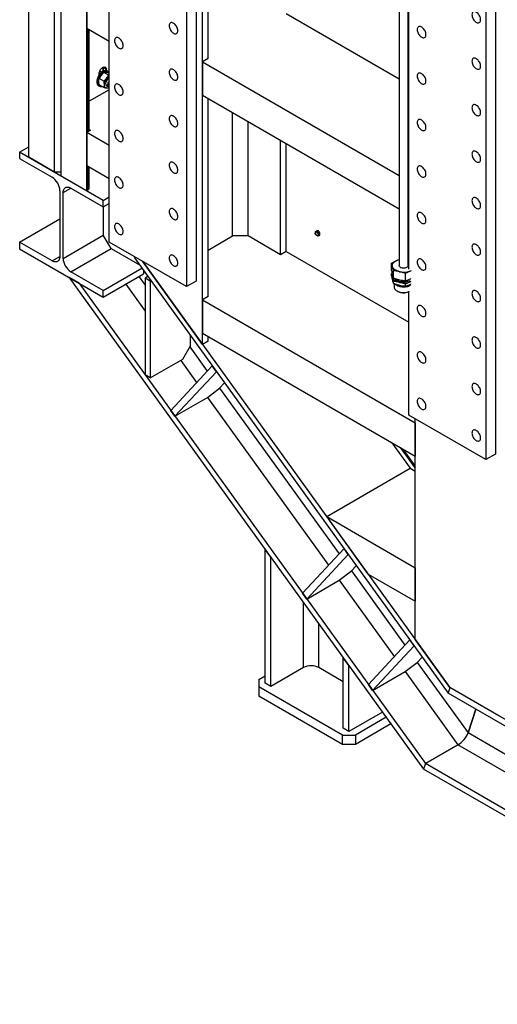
# Model space of a CAD drawing. Header units: millimetres. Extents: x 0 to 25230, y 0 to 17820.
# Tile 12 of 244: x 3523 to 4573, y 7586 to 9748. Entities that reach past the tile are written whole.
import ezdxf

# ---------------------------------------------------------------- set-up
doc = ezdxf.new("R2010")
doc.units = ezdxf.units.MM
doc.linetypes.add('SLD-Sólida', pattern=[0])
doc.layers.add('REFERÊNCIAS', color=9, linetype='SLD-Sólida')

msp = doc.modelspace()

# ---------------------------------------------------------------- linework, layer by layer
at = {"color": 7, "linetype": 'SLD-Sólida', "lineweight": 25, "ltscale": 30}
for p, q in [((4357.4, 9839.2), (4357.4, 9208.1)), ((4377.4, 9208.1), (4377.4, 9839.2)), ((4340.5, 9197.2), (4340.5, 9213.6)), ((4351.8, 9219.4), (4357.4, 9221.8)), ((4377.4, 9221.3), (4378.5, 9221)), ((4377.4, 9221.3), (4378.5, 9221)), ((4340.5, 9190), (4342, 9190.9)), ((4340.5, 9185.4), (4340.5, 9190)), ((4344.8, 9180.8), (4344.8, 9197.1)), ((4371.6, 9174.7), (4371.6, 9191)), ((4383.5, 9197.1), (4382.9, 9196.8)), ((4383.5, 9197.1), (4382.9, 9196.8)), ((4344.8, 9168.9), (4344.8, 9173.6)), ((4346.5, 9168.4), (4346.5, 9160.9)), ((4382.9, 9179.2), (4383.5, 9179.5)), ((4383.5, 9173.5), (4382.9, 9173.3)), ((4383.5, 9173.5), (4382.9, 9173.3)), ((4352.6, 9152.4), (4353.5, 9151.9)), ((4360.1, 9162.8), (4358, 9163.4)), ((4371.6, 9162.8), (4371.6, 9167.5)), ((4382.9, 9167.4), (4383.5, 9167.7))]:
    msp.add_line(p, q, dxfattribs=at)
at = {"color": 7, "linetype": 'SLD-Sólida', "lineweight": 25, "ltscale": 30, "flags": 128}
for points in [[(4342.6, 9206), (4342.4, 9207.8), (4342.5, 9209.7), (4343.1, 9211.6), (4344.1, 9213.4), (4345.5, 9215.1), (4347.3, 9216.7), (4349.4, 9218.1), (4351.8, 9219.4)], [(4351.8, 9219.4), (4354.5, 9220.5), (4357.4, 9221.3)], [(4358.2, 9194.7), (4355.3, 9195.5), (4352.5, 9196.5), (4350, 9197.7), (4347.8, 9199.1), (4345.9, 9200.7), (4344.4, 9202.3), (4343.3, 9204.1), (4342.6, 9206)], [(4377.4, 9208.1), (4377.3, 9207.3), (4376.8, 9206.2), (4376.1, 9205.2), (4375, 9204.3), (4373.6, 9203.6), (4372, 9203), (4370.2, 9202.6), (4368.4, 9202.3), (4366.5, 9202.3), (4364.6, 9202.5), (4362.8, 9202.9), (4361.2, 9203.5), (4359.8, 9204.3), (4358.7, 9205.2), (4357.9, 9206.2), (4357.5, 9207.2), (4357.4, 9208.1)], [(4358.2, 9171.1), (4355.3, 9171.9), (4352.5, 9172.9), (4350, 9174.2), (4347.8, 9175.6), (4345.9, 9177.1), (4344.4, 9178.8), (4343.3, 9180.6), (4342.6, 9182.4)], [(4381, 9175), (4379.3, 9174.2), (4376.9, 9173.4), (4374.3, 9172.8), (4371.7, 9172.4), (4369, 9172.2), (4366.2, 9172.2), (4363.5, 9172.3), (4360.8, 9172.7), (4358.2, 9173.3), (4355.8, 9174.1), (4353.6, 9175), (4351.6, 9176.1), (4349.9, 9177.3), (4348.4, 9178.7), (4347.4, 9179.9)], [(4346.5, 9160.9), (4346.5, 9160.7), (4346.7, 9159.1), (4347.3, 9157.6), (4348.2, 9156.1), (4349.5, 9154.7), (4351, 9153.4), (4352.9, 9152.3), (4354.9, 9151.2), (4357.2, 9150.4), (4359.7, 9149.7)], [(4382.9, 9165.6), (4380.8, 9164.7), (4378.3, 9163.8), (4375.6, 9163.1), (4372.9, 9162.7), (4370, 9162.4), (4367.1, 9162.3), (4364.2, 9162.4), (4361.3, 9162.8), (4358.5, 9163.3), (4355.9, 9164), (4353.4, 9164.9), (4351.1, 9165.9), (4349.1, 9167.1), (4348.1, 9167.8)], [(4380.6, 9163.4), (4380.4, 9163.3), (4378.1, 9162.4), (4375.7, 9161.7), (4373.1, 9161.2), (4370.5, 9160.8), (4367.7, 9160.7), (4365, 9160.8), (4362.3, 9161.1), (4359.7, 9161.5), (4357.2, 9162.2), (4354.9, 9163.1), (4352.9, 9164.1), (4351, 9165.3), (4349.5, 9166.6), (4348.6, 9167.5)]]:
    msp.add_lwpolyline(points, dxfattribs=at)
at = {"color": 7, "linetype": 'SLD-Sólida', "lineweight": 25, "ltscale": 900}
for centre, radius, start, end in [((4367.3, 9233.8), 40.2, 256.9495, 292.9317), ((4350.9, 9184.5), 8.49, 161.66, 194.606), ((4367.3, 9210.3), 40.2, 256.9495, 292.9317), ((4365.1, 9172.4), 23.6, 240.5337, 258.0093), ((4367.3, 9181.8), 33, 256.6532, 293.6998), ((4367.3, 9195.2), 33.1, 257.3135, 286.5333), ((4367.3, 9180), 31.5, 256.9083, 293.2321)]:
    msp.add_arc(centre, radius, start, end, dxfattribs=at)
at = {"color": 7, "linetype": 'SLD-Sólida', "lineweight": 25, "ltscale": 30}
for points, knots in [([(4340.5, 9213.6), (4342.4, 9214.6), (4346.1, 9216.7), (4349.9, 9218.5), (4351.8, 9219.4)], [0, 0, 0, 0, 0.499453, 1, 1, 1, 1]), ([(4342.6, 9206), (4342.3, 9207.3), (4341.6, 9210), (4340.9, 9212.4), (4340.5, 9213.6)], [0, 0, 0, 0, 0.499365, 1, 1, 1, 1]), ([(4340.5, 9197.2), (4340.9, 9195.7), (4341.6, 9192.6), (4342.3, 9189.8), (4342.6, 9188.4)], [0, 0, 0, 0, 0.499453, 1, 1, 1, 1]), ([(4342.6, 9182.4), (4342.3, 9183.8), (4341.6, 9186.4), (4340.9, 9188.8), (4340.5, 9190)], [0, 0, 0, 0, 0.4993648, 1, 1, 1, 1]), ([(4344.8, 9197.1), (4344.4, 9198.6), (4343.7, 9201.7), (4343, 9204.5), (4342.6, 9206)], [0, 0, 0, 0, 0.499453, 1, 1, 1, 1]), ([(4358.2, 9194.7), (4354.9, 9195.4), (4350.4, 9196.3), (4345.9, 9196.9), (4344.8, 9197.1)], [0, 0, 0, 0, 0.7491203, 1, 1, 1, 1]), ([(4371.6, 9191), (4369.4, 9191.7), (4364.9, 9193), (4360.5, 9194.1), (4358.2, 9194.7)], [0, 0, 0, 0, 0.499453, 1, 1, 1, 1]), ([(4382.9, 9196.8), (4381.1, 9195.9), (4377.3, 9194.1), (4373.5, 9192), (4371.6, 9191)], [0, 0, 0, 0, 0.499365, 1, 1, 1, 1]), ([(4340.5, 9185.4), (4340.9, 9183.9), (4341.6, 9180.8), (4342.3, 9178), (4342.6, 9176.6)], [0, 0, 0, 0, 0.499453, 1, 1, 1, 1]), ([(4342.6, 9188.4), (4343, 9187.1), (4343.7, 9184.4), (4344.4, 9182), (4344.8, 9180.8)], [0, 0, 0, 0, 0.499365, 1, 1, 1, 1]), ([(4344.8, 9173.6), (4344.4, 9175.1), (4343.7, 9178.2), (4343, 9181), (4342.6, 9182.4)], [0, 0, 0, 0, 0.499453, 1, 1, 1, 1]), ([(4342.6, 9176.6), (4343, 9175.2), (4343.7, 9172.5), (4344.4, 9170.1), (4344.8, 9168.9)], [0, 0, 0, 0, 0.4993648, 1, 1, 1, 1]), ([(4344.8, 9180.8), (4345.9, 9180.4), (4350.4, 9179), (4354.9, 9177.9), (4358.2, 9177.1)], [0, 0, 0, 0, 0.25088, 1, 1, 1, 1]), ([(4358.2, 9171.1), (4354.9, 9171.8), (4350.4, 9172.7), (4345.9, 9173.4), (4344.8, 9173.6)], [0, 0, 0, 0, 0.7491203, 1, 1, 1, 1]), ([(4344.8, 9168.9), (4345.9, 9168.6), (4350.4, 9167.2), (4354.9, 9166.1), (4358.2, 9165.3)], [0, 0, 0, 0, 0.25088, 1, 1, 1, 1]), ([(4358.2, 9177.1), (4360.4, 9176.6), (4364.9, 9175.7), (4369.4, 9175), (4371.6, 9174.7)], [0, 0, 0, 0, 0.499365, 1, 1, 1, 1]), ([(4371.6, 9167.5), (4369.4, 9168.1), (4364.9, 9169.5), (4360.5, 9170.6), (4358.2, 9171.1)], [0, 0, 0, 0, 0.499453, 1, 1, 1, 1]), ([(4371.6, 9174.7), (4373.5, 9175.4), (4377.3, 9176.7), (4381, 9178.4), (4382.9, 9179.2)], [0, 0, 0, 0, 0.4994527, 1, 1, 1, 1]), ([(4382.9, 9173.3), (4381.1, 9172.4), (4377.3, 9170.6), (4373.5, 9168.5), (4371.6, 9167.5)], [0, 0, 0, 0, 0.4993648, 1, 1, 1, 1]), ([(4358.2, 9165.3), (4360.4, 9164.8), (4364.9, 9163.8), (4369.4, 9163.2), (4371.6, 9162.8)], [0, 0, 0, 0, 0.499365, 1, 1, 1, 1]), ([(4371.6, 9162.8), (4373.5, 9163.5), (4377.3, 9164.9), (4381, 9166.6), (4382.9, 9167.4)], [0, 0, 0, 0, 0.499453, 1, 1, 1, 1])]:
    msp.add_open_spline(points, degree=3, knots=knots, dxfattribs=at)
at = {"layer": 'REFERÊNCIAS', "linetype": 'SLD-Sólida', "lineweight": 25, "ltscale": 30}
for p, q in [((3543.4, 9446), (3543.4, 10806)), ((3600, 9413.3), (3600, 10773.3)), ((3614.1, 10765.2), (3614.1, 9405.2)), ((3670.7, 9372.5), (3670.7, 10732.5)), ((3925.2, 9035), (3925.2, 10585.6)), ((3720.2, 9259.9), (3720.2, 10313.2)), ((3889.9, 10256.1), (3889.9, 9161.9)), ((3911.1, 10268.3), (3911.1, 9174.2)), ((3937.6, 9662.7), (3937.6, 10056.6)), ((4378.5, 9200), (4378.5, 9974)), ((4569.4, 9888.3), (4569.4, 8794.1)), ((4548.2, 9876.1), (4548.2, 8781.9)), ((3670.7, 9802.5), (3670.7, 9729)), ((4109.1, 9761.7), (4357.4, 9618.3)), ((3720.2, 9700.4), (3670.7, 9729)), ((3674.2, 9502.4), (3674.2, 9726.9)), ((3676.3, 9503.6), (3676.3, 9725.7)), ((3937.6, 9662.7), (3925.2, 9655.5)), ((3925.2, 9655.5), (4357.4, 9406.1)), ((3925.2, 9655.5), (3925.2, 9582)), ((3698.3, 9627.2), (3698.3, 9629.8)), ((3703.3, 9632.7), (3699.3, 9635)), ((3699.7, 9634.8), (3699.7, 9635.8)), ((3706.7, 9642.8), (3706, 9643.2)), ((3706.7, 9643.6), (3706.7, 9642.8)), ((3706.7, 9642.8), (3706.7, 9643.6)), ((3706.7, 9642.8), (3706.7, 9635)), ((3713.8, 9638.7), (3706.7, 9642.8)), ((3706.7, 9635), (3706.7, 9642.8)), ((3719, 9626.2), (3708.6, 9632.2)), ((3713.8, 9638.7), (3713.8, 9636.2)), ((3717.4, 9634.4), (3715.3, 9635.6)), ((3719, 9626.2), (3720.2, 9626)), ((3720.2, 9630.7), (3719.2, 9631.3)), ((3696.8, 9603.5), (3698.9, 9602.3)), ((3708.4, 9613), (3698, 9619)), ((3708.4, 9598.9), (3698, 9604.9)), ((3714.5, 9603.1), (3719.2, 9600.4)), ((4377.4, 9606.8), (4378.5, 9606.1)), ((3720.2, 9594.2), (3676.3, 9568.9)), ((3720.2, 9599.1), (3719, 9597.9)), ((3925.2, 9582), (4357.4, 9332.6)), ((3937.6, 9140.1), (3937.6, 9574.9)), ((3991.4, 9273.2), (3991.4, 9543.9)), ((4025.3, 9273.2), (4025.3, 9524.3)), ((3679.2, 9505.3), (3670.7, 9500.4)), ((3720.2, 9471.8), (3670.7, 9500.4)), ((3670.7, 9500.4), (3670.7, 9426.9)), ((3676.3, 9507), (3679.2, 9505.3)), ((4096.7, 9231.9), (4096.7, 9483)), ((4109.1, 9239.1), (4109.1, 9475.9)), ((3523.4, 9457.5), (3543.4, 9469.1)), ((3523.4, 9457.5), (3523.4, 9443.2)), ((3707.3, 9351.4), (3523.4, 9457.5)), ((3523.4, 9443.2), (3594.9, 9402)), ((3600, 9413.3), (3543.4, 9446)), ((3614.1, 9413.3), (3600, 9413.3)), ((3720.2, 9398.3), (3670.7, 9426.9)), ((3674.2, 9374.6), (3674.2, 9424.8)), ((3676.3, 9377.4), (3676.3, 9423.6)), ((3670.7, 9372.5), (3614.1, 9405.2)), ((4377.4, 9394.5), (4378.5, 9393.9)), ((3611.8, 9372.6), (3611.8, 9228.1)), ((3618.9, 9368.5), (3635.9, 9378.3)), ((3618.9, 9224), (3618.9, 9368.5)), ((3635.9, 9378.3), (3707.3, 9337.1)), ((3674.2, 9374.6), (3670.7, 9372.5)), ((3707.3, 9351.4), (3720.2, 9358.8)), ((3707.3, 9337.1), (3707.3, 9351.4)), ((3707.3, 9337.1), (3720.2, 9344.6)), ((3707.3, 9337.1), (3707.3, 9275)), ((4377.4, 9321), (4378.5, 9320.4)), ((3523.4, 9259.5), (3611.8, 9310.5)), ((4173.2, 9278.7), (4173.4, 9280.8)), ((4174.7, 9276.2), (4173.2, 9278.7)), ((4173.4, 9280.8), (4173.8, 9283)), ((4173.8, 9283), (4176.4, 9284.6)), ((4173.8, 9283), (4175.5, 9282.8)), ((4176.5, 9273.9), (4174.7, 9276.2)), ((4178.3, 9284.4), (4176.4, 9284.6)), ((4177.6, 9282.7), (4180.2, 9284.2)), ((4177.6, 9282.7), (4179, 9280.2)), ((4180.2, 9284.2), (4178.3, 9284.4)), ((4179, 9280.2), (4180.8, 9277.9)), ((4181.8, 9281.8), (4180.2, 9284.2)), ((4180.8, 9277.9), (4180.4, 9275.6)), ((4180.8, 9277.9), (4183.4, 9279.4)), ((4183.4, 9279.4), (4181.8, 9281.8)), ((4182.9, 9275.1), (4183.2, 9277.3)), ((4183.2, 9277.3), (4183.4, 9279.4)), ((3594.9, 9218.3), (3523.4, 9259.5)), ((3523.4, 9259.5), (3523.4, 9245.2)), ((3618.9, 9224), (3707.3, 9275)), ((3724.3, 9245.6), (3707.3, 9275)), ((3889.9, 9161.9), (3720.2, 9259.9)), ((3937.6, 9242.1), (3991.4, 9273.2)), ((4025.3, 9273.2), (3991.4, 9273.2)), ((4096.7, 9231.9), (4025.3, 9273.2)), ((4178.2, 9273.7), (4176.5, 9273.9)), ((4180.4, 9275.6), (4180.3, 9273.5)), ((4180.3, 9273.5), (4182.9, 9275.1)), ((3523.4, 9245.2), (3707.3, 9139.1)), ((3635.9, 9194.6), (3724.3, 9245.6)), ((3724.3, 9245.6), (3786.7, 9209.6)), ((4109.1, 9239.1), (4096.7, 9231.9)), ((4109.1, 9239.1), (4378.5, 9083.5)), ((3594.9, 9218.3), (3611.8, 9228.1)), ((3775.5, 9225.1), (3777.2, 9227)), ((3775.5, 9225.1), (4465.3, 8269.2)), ((3925.2, 9035), (3793.6, 9217.5)), ((3793.6, 9217.5), (4469.2, 8281.2)), ((3707.3, 9153.4), (3635.9, 9194.6)), ((3707.3, 9153.4), (3792, 9202.3)), ((3707.3, 9139.1), (3795.7, 9190.1)), ((3795.7, 9197.2), (3795.7, 9190.1)), ((3631.6, 9182.8), (4411.2, 8102.4)), ((3653.2, 9170.3), (3631.6, 9182.8)), ((3653.2, 9170.3), (4415.1, 8114.4)), ((3785.6, 9184.3), (3799.2, 9165.4)), ((3805.3, 9183.8), (3799.2, 9180.3)), ((3810.5, 9173.8), (3799.2, 9180.3)), ((3799.2, 9180.3), (3799.2, 8968)), ((3812, 9174.6), (3810.5, 9173.8)), ((3810.5, 9173.8), (3810.5, 8961.5)), ((3911.1, 9174.2), (3889.9, 9161.9)), ((3707.3, 9139.1), (3707.3, 9153.4)), ((3756.4, 9167.5), (3799.2, 9108.2)), ((4378.5, 8879.9), (4378.5, 9150.6)), ((3937.6, 9140.1), (3925.2, 9132.9)), ((3925.2, 9132.9), (4392.6, 8863.1)), ((3925.2, 9132.9), (3925.2, 9059.4)), ((3898.9, 9032.1), (3898.9, 9054.1)), ((3925.2, 9059.4), (4392.6, 8789.6)), ((3937.6, 9042.2), (3925.2, 9035)), ((3937.6, 9042.2), (3937.6, 9052.3)), ((3881.9, 9002.7), (3898.9, 9032.1)), ((3897.4, 9029.4), (3935.7, 8976.2)), ((3810.5, 8961.5), (3881.9, 9002.7)), ((3877.3, 9000), (3912.4, 8951.3)), ((3946.6, 8987.9), (3855.4, 8890.1)), ((3955.9, 8975.1), (3864.7, 8877.3)), ((3955.9, 8975.1), (3946.6, 8987.9)), ((3810.5, 8961.5), (3799.2, 8968)), ((3936.1, 8918.5), (3962.8, 8938.7)), ((3962.8, 8938.7), (3973.7, 8950.4)), ((3962.8, 8938.7), (4225.3, 8574.9)), ((3864.7, 8877.3), (3936.1, 8918.5)), ((3936.1, 8918.5), (4202.1, 8549.9)), ((3864.7, 8877.3), (3855.4, 8890.1)), ((4548.2, 8781.9), (4378.5, 8879.9)), ((4392.6, 8387.3), (4392.6, 8871.7)), ((4392.6, 8863.1), (4392.6, 8789.6)), ((4341.4, 8819.2), (4382, 8762.9)), ((4341.4, 8819.2), (4382, 8762.9)), ((4359.9, 8808.5), (4392.6, 8763.2)), ((4392.6, 8768.4), (4366.4, 8804.8)), ((4569.4, 8794.1), (4548.2, 8781.9)), ((4198.2, 8656.8), (4382, 8762.9)), ((4382, 8762.9), (4392.6, 8756.8)), ((4198.2, 8656.8), (4392.6, 8544.5)), ((4289.1, 8530.8), (4198.2, 8656.8)), ((4075.6, 8567.5), (4063.2, 8584.7)), ((4063.2, 8291.2), (4063.2, 8584.7)), ((4236.3, 8586.6), (4145, 8488.8)), ((4245.5, 8573.7), (4236.3, 8586.6)), ((4075.6, 8284.1), (4075.6, 8567.5)), ((4245.5, 8573.7), (4154.3, 8475.9)), ((4252.4, 8537.4), (4263.3, 8549.1)), ((4392.6, 8544.5), (4392.6, 8471)), ((4225.7, 8517.1), (4252.4, 8537.4)), ((4252.4, 8537.4), (4370.1, 8374.2)), ((4289.1, 8530.8), (4392.6, 8471)), ((4154.3, 8475.9), (4225.7, 8517.1)), ((4225.7, 8517.1), (4346.9, 8349.2)), ((4154.3, 8475.9), (4145, 8488.8)), ((4147, 8325.3), (4147, 8468.6)), ((4180.9, 8325.3), (4180.9, 8421.5)), ((4381.1, 8385.9), (4289.8, 8288.1)), ((4390.3, 8373), (4299.1, 8275.2)), ((4390.3, 8373), (4381.1, 8385.9)), ((4469.2, 8281.2), (4392.6, 8387.3)), ((4247, 8329.9), (4234.7, 8347)), ((4234.7, 8192.2), (4234.7, 8347)), ((4397.2, 8336.7), (4408.1, 8348.4)), ((4147, 8325.3), (4075.6, 8284.1)), ((4234.7, 8294.3), (4180.9, 8325.3)), ((4247, 8185.1), (4247, 8329.9)), ((4370.5, 8316.5), (4397.2, 8336.7)), ((4397.2, 8336.7), (4508.9, 8181.9)), ((4049.1, 8299.4), (4063.2, 8307.5)), ((4299.1, 8275.2), (4370.5, 8316.5)), ((4370.5, 8316.5), (4486.5, 8155.6)), ((4049.1, 8299.4), (4049.1, 8283)), ((4232.9, 8176.9), (4049.1, 8283)), ((4049.1, 8283), (4049.1, 8262.6)), ((4075.6, 8284.1), (4063.2, 8291.2)), ((4299.1, 8275.2), (4289.8, 8288.1)), ((4232.9, 8156.5), (4049.1, 8262.6)), ((4469.2, 8281.2), (4465.3, 8269.2)), ((4469.2, 8281.2), (4465.3, 8269.2)), ((5306, 7783.8), (4465.3, 8269.2)), ((4576.5, 8219.3), (4469.2, 8281.2)), ((5305.3, 7798.5), (4469.2, 8281.2)), ((4320.8, 8227.7), (4247, 8185.1)), ((4525.8, 8234.2), (4508.9, 8181.9)), ((4508.9, 8181.9), (4525.8, 8234.2)), ((4329.1, 8216.1), (4261.2, 8176.9)), ((4339.5, 8201.7), (4261.2, 8156.5)), ((4232.9, 8156.5), (4232.9, 8176.9)), ((4232.9, 8176.9), (4261.2, 8176.9)), ((4247, 8185.1), (4234.7, 8192.2)), ((4261.2, 8176.9), (4261.2, 8156.5)), ((4724.3, 8057.6), (4508.9, 8181.9)), ((4261.2, 8156.5), (4232.9, 8156.5)), ((4486.5, 8155.6), (4415.1, 8114.4)), ((4415.1, 8114.4), (4486.5, 8155.6)), ((4724.3, 8018.4), (4486.5, 8155.6)), ((4415.1, 8114.4), (4411.2, 8102.4)), ((4415.1, 8114.4), (4411.2, 8102.4)), ((5306, 7600.1), (4415.1, 8114.4)), ((5306, 7585.8), (4411.2, 8102.4))]:
    msp.add_line(p, q, dxfattribs=at)
at = {"layer": 'REFERÊNCIAS', "linetype": 'SLD-Sólida', "lineweight": 25, "ltscale": 30, "flags": 128}
for points in [[(4517.4, 9759.1), (4517.6, 9757.2), (4518, 9755.2), (4518.6, 9753.1), (4519.5, 9751.1), (4520.5, 9749.2), (4521.8, 9747.3), (4523.2, 9745.7), (4524.6, 9744.2), (4526.2, 9743), (4527.8, 9742.1), (4529.3, 9741.5), (4530.8, 9741.2), (4532.2, 9741.3), (4533.5, 9741.7), (4534.5, 9742.4), (4535.4, 9743.4), (4536, 9744.7), (4536.4, 9746.3), (4536.5, 9748), (4536.4, 9749.9), (4536, 9751.9), (4535.4, 9753.9), (4534.5, 9756), (4533.5, 9757.9), (4532.2, 9759.8), (4530.8, 9761.4), (4529.3, 9762.9), (4527.8, 9764.1), (4526.2, 9765), (4524.6, 9765.6), (4523.2, 9765.8), (4521.8, 9765.8), (4520.5, 9765.4), (4519.5, 9764.7), (4518.6, 9763.6), (4518, 9762.3), (4517.6, 9760.8), (4517.4, 9759.1)], [(3852.1, 9734.9), (3852.2, 9733), (3852.6, 9731), (3853.2, 9729), (3854.1, 9727), (3855.1, 9725), (3856.4, 9723.2), (3857.8, 9721.5), (3859.3, 9720.1), (3860.8, 9718.9), (3862.4, 9717.9), (3863.9, 9717.4), (3865.4, 9717.1), (3866.8, 9717.1), (3868.1, 9717.5), (3869.1, 9718.3), (3870, 9719.3), (3870.6, 9720.6), (3871, 9722.1), (3871.2, 9723.9), (3871, 9725.8), (3870.6, 9727.8), (3870, 9729.8), (3869.1, 9731.8), (3868.1, 9733.8), (3866.8, 9735.6), (3865.4, 9737.3), (3863.9, 9738.7), (3862.4, 9739.9), (3860.8, 9740.8), (3859.3, 9741.4), (3857.8, 9741.7), (3856.4, 9741.6), (3855.1, 9741.2), (3854.1, 9740.5), (3853.2, 9739.5), (3852.6, 9738.2), (3852.2, 9736.6), (3852.1, 9734.9)], [(4397.2, 9726.4), (4397.4, 9724.5), (4397.8, 9722.5), (4398.4, 9720.5), (4399.3, 9718.4), (4400.3, 9716.5), (4401.6, 9714.7), (4402.9, 9713), (4404.4, 9711.5), (4406, 9710.3), (4407.6, 9709.4), (4409.1, 9708.8), (4410.6, 9708.6), (4412, 9708.6), (4413.2, 9709), (4414.3, 9709.7), (4415.2, 9710.8), (4415.8, 9712.1), (4416.2, 9713.6), (4416.3, 9715.4), (4416.2, 9717.2), (4415.8, 9719.2), (4415.2, 9721.3), (4414.3, 9723.3), (4413.2, 9725.2), (4412, 9727.1), (4410.6, 9728.7), (4409.1, 9730.2), (4407.6, 9731.4), (4406, 9732.3), (4404.4, 9732.9), (4402.9, 9733.2), (4401.6, 9733.1), (4400.3, 9732.7), (4399.3, 9732), (4398.4, 9731), (4397.8, 9729.7), (4397.4, 9728.1), (4397.2, 9726.4)], [(3731.9, 9702.2), (3732, 9700.3), (3732.4, 9698.3), (3733, 9696.3), (3733.9, 9694.3), (3734.9, 9692.3), (3736.2, 9690.5), (3737.6, 9688.8), (3739.1, 9687.4), (3740.6, 9686.2), (3742.2, 9685.3), (3743.7, 9684.7), (3745.2, 9684.4), (3746.6, 9684.5), (3747.9, 9684.9), (3748.9, 9685.6), (3749.8, 9686.6), (3750.4, 9687.9), (3750.8, 9689.5), (3750.9, 9691.2), (3750.8, 9693.1), (3750.4, 9695.1), (3749.8, 9697.1), (3748.9, 9699.1), (3747.9, 9701.1), (3746.6, 9702.9), (3745.2, 9704.6), (3743.7, 9706), (3742.2, 9707.2), (3740.6, 9708.2), (3739.1, 9708.8), (3737.6, 9709), (3736.2, 9709), (3734.9, 9708.6), (3733.9, 9707.8), (3733, 9706.8), (3732.4, 9705.5), (3732, 9704), (3731.9, 9702.2)], [(3698.3, 9629.8), (3698.4, 9631.5), (3698.8, 9633.3), (3699.4, 9635.2), (3700.3, 9637), (3701.4, 9638.7), (3702.6, 9640.3), (3703.9, 9641.7), (3705.3, 9642.8), (3706.8, 9643.6), (3708.2, 9644.1), (3709.5, 9644.3), (3710.7, 9644.1), (3711.8, 9643.6), (3712.7, 9642.8), (3713.3, 9641.7), (3713.7, 9640.3), (3713.8, 9638.7)], [(4517.4, 9657), (4517.6, 9655.1), (4518, 9653.1), (4518.6, 9651.1), (4519.5, 9649.1), (4520.5, 9647.1), (4521.8, 9645.3), (4523.2, 9643.6), (4524.6, 9642.1), (4526.2, 9640.9), (4527.8, 9640), (4529.3, 9639.4), (4530.8, 9639.2), (4532.2, 9639.2), (4533.5, 9639.6), (4534.5, 9640.4), (4535.4, 9641.4), (4536, 9642.7), (4536.4, 9644.2), (4536.5, 9646), (4536.4, 9647.9), (4536, 9649.8), (4535.4, 9651.9), (4534.5, 9653.9), (4533.5, 9655.8), (4532.2, 9657.7), (4530.8, 9659.4), (4529.3, 9660.8), (4527.8, 9662), (4526.2, 9662.9), (4524.6, 9663.5), (4523.2, 9663.8), (4521.8, 9663.7), (4520.5, 9663.3), (4519.5, 9662.6), (4518.6, 9661.6), (4518, 9660.3), (4517.6, 9658.7), (4517.4, 9657)], [(3698.9, 9628.1), (3697.4, 9626), (3696.1, 9623.7), (3695.1, 9621.4), (3694.2, 9619), (3693.5, 9616.7), (3693.1, 9614.4), (3693, 9612.2), (3693.1, 9610.2), (3693.4, 9608.3), (3694, 9606.7), (3694.8, 9605.3), (3695.9, 9604.2), (3696.8, 9603.5)], [(3701, 9626.8), (3699.6, 9624.7), (3698.3, 9622.5), (3697.2, 9620.2), (3696.3, 9617.8), (3695.6, 9615.5), (3695.2, 9613.2), (3695.1, 9611), (3695.2, 9609), (3695.5, 9607.1), (3696.1, 9605.4), (3697, 9604.1), (3698, 9602.9), (3699.3, 9602.1), (3700.7, 9601.6), (3702.3, 9601.4), (3703.7, 9601.6)], [(3715.3, 9635.6), (3714.2, 9636.1), (3712.7, 9636.4), (3711.1, 9636.4), (3709.4, 9636.1), (3707.6, 9635.5), (3705.8, 9634.5), (3704, 9633.3), (3702.2, 9631.8), (3700.5, 9630), (3698.9, 9628.1)], [(3720.2, 9631.2), (3719.8, 9631.9), (3718.9, 9633.2), (3717.7, 9634.2), (3716.4, 9634.8), (3714.9, 9635.2), (3713.2, 9635.2), (3711.5, 9634.9), (3709.7, 9634.2), (3707.9, 9633.3), (3706.1, 9632), (3704.3, 9630.5), (3702.6, 9628.8), (3701, 9626.8)], [(3852.1, 9632.8), (3852.2, 9630.9), (3852.6, 9629), (3853.2, 9626.9), (3854.1, 9624.9), (3855.1, 9622.9), (3856.4, 9621.1), (3857.8, 9619.4), (3859.3, 9618), (3860.8, 9616.8), (3862.4, 9615.9), (3863.9, 9615.3), (3865.4, 9615), (3866.8, 9615.1), (3868.1, 9615.5), (3869.1, 9616.2), (3870, 9617.2), (3870.6, 9618.5), (3871, 9620.1), (3871.2, 9621.8), (3871, 9623.7), (3870.6, 9625.7), (3870, 9627.7), (3869.1, 9629.7), (3868.1, 9631.7), (3866.8, 9633.5), (3865.4, 9635.2), (3863.9, 9636.7), (3862.4, 9637.9), (3860.8, 9638.8), (3859.3, 9639.4), (3857.8, 9639.6), (3856.4, 9639.6), (3855.1, 9639.2), (3854.1, 9638.4), (3853.2, 9637.4), (3852.6, 9636.1), (3852.2, 9634.6), (3852.1, 9632.8)], [(4397.2, 9624.3), (4397.4, 9622.4), (4397.8, 9620.4), (4398.4, 9618.4), (4399.3, 9616.4), (4400.3, 9614.4), (4401.6, 9612.6), (4402.9, 9610.9), (4404.4, 9609.5), (4406, 9608.3), (4407.6, 9607.4), (4409.1, 9606.8), (4410.6, 9606.5), (4412, 9606.6), (4413.2, 9607), (4414.3, 9607.7), (4415.2, 9608.7), (4415.8, 9610), (4416.2, 9611.5), (4416.3, 9613.3), (4416.2, 9615.2), (4415.8, 9617.2), (4415.2, 9619.2), (4414.3, 9621.2), (4413.2, 9623.2), (4412, 9625), (4410.6, 9626.7), (4409.1, 9628.1), (4407.6, 9629.3), (4406, 9630.2), (4404.4, 9630.8), (4402.9, 9631.1), (4401.6, 9631), (4400.3, 9630.6), (4399.3, 9629.9), (4398.4, 9628.9), (4397.8, 9627.6), (4397.4, 9626), (4397.2, 9624.3)], [(3708.9, 9605.7), (3709, 9604.1), (3709.2, 9602.7), (3709.7, 9601.5), (3710.3, 9600.4), (3711.1, 9599.5), (3712, 9598.8), (3713, 9598.4), (3714.2, 9598.1)], [(3720.2, 9600), (3719.4, 9600.3), (3718.5, 9601), (3717.8, 9601.9), (3717.4, 9603.2), (3717.2, 9604.6), (3717.3, 9606.2), (3717.6, 9607.9), (3718.1, 9609.6), (3718.9, 9611.3), (3719.9, 9612.9), (3720.2, 9613.4)], [(3720.2, 9601.4), (3719.9, 9601.7), (3719.3, 9602.7), (3719, 9603.9), (3719, 9605.3), (3719.1, 9606.9), (3719.6, 9608.5), (3720.2, 9610)], [(3731.9, 9600.2), (3732, 9598.3), (3732.4, 9596.3), (3733, 9594.2), (3733.9, 9592.2), (3734.9, 9590.3), (3736.2, 9588.4), (3737.6, 9586.8), (3739.1, 9585.3), (3740.6, 9584.1), (3742.2, 9583.2), (3743.7, 9582.6), (3745.2, 9582.3), (3746.6, 9582.4), (3747.9, 9582.8), (3748.9, 9583.5), (3749.8, 9584.6), (3750.4, 9585.9), (3750.8, 9587.4), (3750.9, 9589.1), (3750.8, 9591), (3750.4, 9593), (3749.8, 9595), (3748.9, 9597.1), (3747.9, 9599), (3746.6, 9600.9), (3745.2, 9602.5), (3743.7, 9604), (3742.2, 9605.2), (3740.6, 9606.1), (3739.1, 9606.7), (3737.6, 9607), (3736.2, 9606.9), (3734.9, 9606.5), (3733.9, 9605.8), (3733, 9604.7), (3732.4, 9603.4), (3732, 9601.9), (3731.9, 9600.2)], [(4517.4, 9554.9), (4517.6, 9553), (4518, 9551), (4518.6, 9549), (4519.5, 9547), (4520.5, 9545), (4521.8, 9543.2), (4523.2, 9541.5), (4524.6, 9540.1), (4526.2, 9538.9), (4527.8, 9538), (4529.3, 9537.4), (4530.8, 9537.1), (4532.2, 9537.2), (4533.5, 9537.6), (4534.5, 9538.3), (4535.4, 9539.3), (4536, 9540.6), (4536.4, 9542.2), (4536.5, 9543.9), (4536.4, 9545.8), (4536, 9547.8), (4535.4, 9549.8), (4534.5, 9551.8), (4533.5, 9553.8), (4532.2, 9555.6), (4530.8, 9557.3), (4529.3, 9558.7), (4527.8, 9559.9), (4526.2, 9560.8), (4524.6, 9561.4), (4523.2, 9561.7), (4521.8, 9561.6), (4520.5, 9561.2), (4519.5, 9560.5), (4518.6, 9559.5), (4518, 9558.2), (4517.6, 9556.7), (4517.4, 9554.9)], [(3852.1, 9530.8), (3852.2, 9528.9), (3852.6, 9526.9), (3853.2, 9524.9), (3854.1, 9522.8), (3855.1, 9520.9), (3856.4, 9519), (3857.8, 9517.4), (3859.3, 9515.9), (3860.8, 9514.7), (3862.4, 9513.8), (3863.9, 9513.2), (3865.4, 9512.9), (3866.8, 9513), (3868.1, 9513.4), (3869.1, 9514.1), (3870, 9515.2), (3870.6, 9516.5), (3871, 9518), (3871.2, 9519.7), (3871, 9521.6), (3870.6, 9523.6), (3870, 9525.7), (3869.1, 9527.7), (3868.1, 9529.6), (3866.8, 9531.5), (3865.4, 9533.1), (3863.9, 9534.6), (3862.4, 9535.8), (3860.8, 9536.7), (3859.3, 9537.3), (3857.8, 9537.6), (3856.4, 9537.5), (3855.1, 9537.1), (3854.1, 9536.4), (3853.2, 9535.3), (3852.6, 9534), (3852.2, 9532.5), (3852.1, 9530.8)], [(4397.2, 9522.2), (4397.4, 9520.4), (4397.8, 9518.4), (4398.4, 9516.3), (4399.3, 9514.3), (4400.3, 9512.4), (4401.6, 9510.5), (4402.9, 9508.9), (4404.4, 9507.4), (4406, 9506.2), (4407.6, 9505.3), (4409.1, 9504.7), (4410.6, 9504.4), (4412, 9504.5), (4413.2, 9504.9), (4414.3, 9505.6), (4415.2, 9506.6), (4415.8, 9507.9), (4416.2, 9509.5), (4416.3, 9511.2), (4416.2, 9513.1), (4415.8, 9515.1), (4415.2, 9517.1), (4414.3, 9519.2), (4413.2, 9521.1), (4412, 9522.9), (4410.6, 9524.6), (4409.1, 9526.1), (4407.6, 9527.3), (4406, 9528.2), (4404.4, 9528.8), (4402.9, 9529), (4401.6, 9529), (4400.3, 9528.6), (4399.3, 9527.9), (4398.4, 9526.8), (4397.8, 9525.5), (4397.4, 9524), (4397.2, 9522.2)], [(3731.9, 9498.1), (3732, 9496.2), (3732.4, 9494.2), (3733, 9492.2), (3733.9, 9490.2), (3734.9, 9488.2), (3736.2, 9486.4), (3737.6, 9484.7), (3739.1, 9483.2), (3740.6, 9482.1), (3742.2, 9481.1), (3743.7, 9480.5), (3745.2, 9480.3), (3746.6, 9480.3), (3747.9, 9480.7), (3748.9, 9481.5), (3749.8, 9482.5), (3750.4, 9483.8), (3750.8, 9485.3), (3750.9, 9487.1), (3750.8, 9489), (3750.4, 9490.9), (3749.8, 9493), (3748.9, 9495), (3747.9, 9497), (3746.6, 9498.8), (3745.2, 9500.5), (3743.7, 9501.9), (3742.2, 9503.1), (3740.6, 9504), (3739.1, 9504.6), (3737.6, 9504.9), (3736.2, 9504.8), (3734.9, 9504.4), (3733.9, 9503.7), (3733, 9502.7), (3732.4, 9501.4), (3732, 9499.8), (3731.9, 9498.1)], [(4517.4, 9452.8), (4517.6, 9451), (4518, 9449), (4518.6, 9446.9), (4519.5, 9444.9), (4520.5, 9443), (4521.8, 9441.1), (4523.2, 9439.5), (4524.6, 9438), (4526.2, 9436.8), (4527.8, 9435.9), (4529.3, 9435.3), (4530.8, 9435), (4532.2, 9435.1), (4533.5, 9435.5), (4534.5, 9436.2), (4535.4, 9437.2), (4536, 9438.5), (4536.4, 9440.1), (4536.5, 9441.8), (4536.4, 9443.7), (4536, 9445.7), (4535.4, 9447.7), (4534.5, 9449.8), (4533.5, 9451.7), (4532.2, 9453.6), (4530.8, 9455.2), (4529.3, 9456.7), (4527.8, 9457.9), (4526.2, 9458.8), (4524.6, 9459.4), (4523.2, 9459.6), (4521.8, 9459.6), (4520.5, 9459.2), (4519.5, 9458.5), (4518.6, 9457.4), (4518, 9456.1), (4517.6, 9454.6), (4517.4, 9452.8)], [(3852.1, 9428.7), (3852.2, 9426.8), (3852.6, 9424.8), (3853.2, 9422.8), (3854.1, 9420.8), (3855.1, 9418.8), (3856.4, 9417), (3857.8, 9415.3), (3859.3, 9413.9), (3860.8, 9412.7), (3862.4, 9411.7), (3863.9, 9411.1), (3865.4, 9410.9), (3866.8, 9410.9), (3868.1, 9411.3), (3869.1, 9412.1), (3870, 9413.1), (3870.6, 9414.4), (3871, 9415.9), (3871.2, 9417.7), (3871, 9419.6), (3870.6, 9421.6), (3870, 9423.6), (3869.1, 9425.6), (3868.1, 9427.6), (3866.8, 9429.4), (3865.4, 9431.1), (3863.9, 9432.5), (3862.4, 9433.7), (3860.8, 9434.6), (3859.3, 9435.2), (3857.8, 9435.5), (3856.4, 9435.4), (3855.1, 9435), (3854.1, 9434.3), (3853.2, 9433.3), (3852.6, 9432), (3852.2, 9430.4), (3852.1, 9428.7)], [(4397.2, 9420.2), (4397.4, 9418.3), (4397.8, 9416.3), (4398.4, 9414.3), (4399.3, 9412.2), (4400.3, 9410.3), (4401.6, 9408.4), (4402.9, 9406.8), (4404.4, 9405.3), (4406, 9404.1), (4407.6, 9403.2), (4409.1, 9402.6), (4410.6, 9402.4), (4412, 9402.4), (4413.2, 9402.8), (4414.3, 9403.5), (4415.2, 9404.6), (4415.8, 9405.9), (4416.2, 9407.4), (4416.3, 9409.2), (4416.2, 9411), (4415.8, 9413), (4415.2, 9415.1), (4414.3, 9417.1), (4413.2, 9419), (4412, 9420.9), (4410.6, 9422.5), (4409.1, 9424), (4407.6, 9425.2), (4406, 9426.1), (4404.4, 9426.7), (4402.9, 9427), (4401.6, 9426.9), (4400.3, 9426.5), (4399.3, 9425.8), (4398.4, 9424.8), (4397.8, 9423.5), (4397.4, 9421.9), (4397.2, 9420.2)], [(3731.9, 9396), (3732, 9394.1), (3732.4, 9392.1), (3733, 9390.1), (3733.9, 9388.1), (3734.9, 9386.1), (3736.2, 9384.3), (3737.6, 9382.6), (3739.1, 9381.2), (3740.6, 9380), (3742.2, 9379.1), (3743.7, 9378.5), (3745.2, 9378.2), (3746.6, 9378.3), (3747.9, 9378.7), (3748.9, 9379.4), (3749.8, 9380.4), (3750.4, 9381.7), (3750.8, 9383.3), (3750.9, 9385), (3750.8, 9386.9), (3750.4, 9388.9), (3749.8, 9390.9), (3748.9, 9392.9), (3747.9, 9394.9), (3746.6, 9396.7), (3745.2, 9398.4), (3743.7, 9399.8), (3742.2, 9401), (3740.6, 9402), (3739.1, 9402.6), (3737.6, 9402.8), (3736.2, 9402.8), (3734.9, 9402.4), (3733.9, 9401.6), (3733, 9400.6), (3732.4, 9399.3), (3732, 9397.8), (3731.9, 9396)], [(3618.9, 9368.5), (3619, 9371), (3619.5, 9373.3), (3620.2, 9375.3), (3621.2, 9377), (3622.4, 9378.4), (3623.9, 9379.5), (3625.5, 9380.2), (3627.4, 9380.6), (3629.4, 9380.6), (3631.5, 9380.2), (3633.7, 9379.4), (3635.9, 9378.3)], [(4517.4, 9350.8), (4517.6, 9348.9), (4518, 9346.9), (4518.6, 9344.9), (4519.5, 9342.8), (4520.5, 9340.9), (4521.8, 9339.1), (4523.2, 9337.4), (4524.6, 9335.9), (4526.2, 9334.7), (4527.8, 9333.8), (4529.3, 9333.2), (4530.8, 9333), (4532.2, 9333), (4533.5, 9333.4), (4534.5, 9334.2), (4535.4, 9335.2), (4536, 9336.5), (4536.4, 9338), (4536.5, 9339.8), (4536.4, 9341.6), (4536, 9343.6), (4535.4, 9345.7), (4534.5, 9347.7), (4533.5, 9349.6), (4532.2, 9351.5), (4530.8, 9353.2), (4529.3, 9354.6), (4527.8, 9355.8), (4526.2, 9356.7), (4524.6, 9357.3), (4523.2, 9357.6), (4521.8, 9357.5), (4520.5, 9357.1), (4519.5, 9356.4), (4518.6, 9355.4), (4518, 9354.1), (4517.6, 9352.5), (4517.4, 9350.8)], [(3852.1, 9326.6), (3852.2, 9324.7), (3852.6, 9322.8), (3853.2, 9320.7), (3854.1, 9318.7), (3855.1, 9316.7), (3856.4, 9314.9), (3857.8, 9313.2), (3859.3, 9311.8), (3860.8, 9310.6), (3862.4, 9309.7), (3863.9, 9309.1), (3865.4, 9308.8), (3866.8, 9308.9), (3868.1, 9309.3), (3869.1, 9310), (3870, 9311), (3870.6, 9312.3), (3871, 9313.9), (3871.2, 9315.6), (3871, 9317.5), (3870.6, 9319.5), (3870, 9321.5), (3869.1, 9323.5), (3868.1, 9325.5), (3866.8, 9327.3), (3865.4, 9329), (3863.9, 9330.5), (3862.4, 9331.6), (3860.8, 9332.6), (3859.3, 9333.2), (3857.8, 9333.4), (3856.4, 9333.4), (3855.1, 9333), (3854.1, 9332.2), (3853.2, 9331.2), (3852.6, 9329.9), (3852.2, 9328.4), (3852.1, 9326.6)], [(4397.2, 9318.1), (4397.4, 9316.2), (4397.8, 9314.2), (4398.4, 9312.2), (4399.3, 9310.2), (4400.3, 9308.2), (4401.6, 9306.4), (4402.9, 9304.7), (4404.4, 9303.3), (4406, 9302.1), (4407.6, 9301.2), (4409.1, 9300.6), (4410.6, 9300.3), (4412, 9300.4), (4413.2, 9300.8), (4414.3, 9301.5), (4415.2, 9302.5), (4415.8, 9303.8), (4416.2, 9305.3), (4416.3, 9307.1), (4416.2, 9309), (4415.8, 9311), (4415.2, 9313), (4414.3, 9315), (4413.2, 9317), (4412, 9318.8), (4410.6, 9320.5), (4409.1, 9321.9), (4407.6, 9323.1), (4406, 9324), (4404.4, 9324.6), (4402.9, 9324.9), (4401.6, 9324.8), (4400.3, 9324.4), (4399.3, 9323.7), (4398.4, 9322.7), (4397.8, 9321.4), (4397.4, 9319.8), (4397.2, 9318.1)], [(3731.9, 9294), (3732, 9292.1), (3732.4, 9290.1), (3733, 9288), (3733.9, 9286), (3734.9, 9284.1), (3736.2, 9282.2), (3737.6, 9280.6), (3739.1, 9279.1), (3740.6, 9277.9), (3742.2, 9277), (3743.7, 9276.4), (3745.2, 9276.1), (3746.6, 9276.2), (3747.9, 9276.6), (3748.9, 9277.3), (3749.8, 9278.4), (3750.4, 9279.7), (3750.8, 9281.2), (3750.9, 9282.9), (3750.8, 9284.8), (3750.4, 9286.8), (3749.8, 9288.8), (3748.9, 9290.9), (3747.9, 9292.8), (3746.6, 9294.7), (3745.2, 9296.3), (3743.7, 9297.8), (3742.2, 9299), (3740.6, 9299.9), (3739.1, 9300.5), (3737.6, 9300.8), (3736.2, 9300.7), (3734.9, 9300.3), (3733.9, 9299.6), (3733, 9298.5), (3732.4, 9297.2), (3732, 9295.7), (3731.9, 9294)], [(4517.4, 9248.7), (4517.6, 9246.8), (4518, 9244.8), (4518.6, 9242.8), (4519.5, 9240.8), (4520.5, 9238.8), (4521.8, 9237), (4523.2, 9235.3), (4524.6, 9233.9), (4526.2, 9232.7), (4527.8, 9231.8), (4529.3, 9231.2), (4530.8, 9230.9), (4532.2, 9231), (4533.5, 9231.4), (4534.5, 9232.1), (4535.4, 9233.1), (4536, 9234.4), (4536.4, 9236), (4536.5, 9237.7), (4536.4, 9239.6), (4536, 9241.6), (4535.4, 9243.6), (4534.5, 9245.6), (4533.5, 9247.6), (4532.2, 9249.4), (4530.8, 9251.1), (4529.3, 9252.5), (4527.8, 9253.7), (4526.2, 9254.6), (4524.6, 9255.2), (4523.2, 9255.5), (4521.8, 9255.4), (4520.5, 9255), (4519.5, 9254.3), (4518.6, 9253.3), (4518, 9252), (4517.6, 9250.5), (4517.4, 9248.7)], [(3611.8, 9228.1), (3611.7, 9225.6), (3611.2, 9223.3), (3610.5, 9221.3), (3609.6, 9219.6), (3608.3, 9218.2), (3606.9, 9217.1), (3605.2, 9216.4), (3603.3, 9216), (3601.3, 9216), (3599.2, 9216.4), (3597.1, 9217.2), (3594.9, 9218.3)], [(3852.1, 9224.6), (3852.2, 9222.7), (3852.6, 9220.7), (3853.2, 9218.7), (3854.1, 9216.6), (3855.1, 9214.7), (3856.4, 9212.8), (3857.8, 9211.2), (3859.3, 9209.7), (3860.8, 9208.5), (3862.4, 9207.6), (3863.9, 9207), (3865.4, 9206.7), (3866.8, 9206.8), (3868.1, 9207.2), (3869.1, 9207.9), (3870, 9209), (3870.6, 9210.3), (3871, 9211.8), (3871.2, 9213.5), (3871, 9215.4), (3870.6, 9217.4), (3870, 9219.5), (3869.1, 9221.5), (3868.1, 9223.4), (3866.8, 9225.3), (3865.4, 9226.9), (3863.9, 9228.4), (3862.4, 9229.6), (3860.8, 9230.5), (3859.3, 9231.1), (3857.8, 9231.4), (3856.4, 9231.3), (3855.1, 9230.9), (3854.1, 9230.2), (3853.2, 9229.1), (3852.6, 9227.8), (3852.2, 9226.3), (3852.1, 9224.6)], [(4397.2, 9216), (4397.4, 9214.2), (4397.8, 9212.2), (4398.4, 9210.1), (4399.3, 9208.1), (4400.3, 9206.2), (4401.6, 9204.3), (4402.9, 9202.6), (4404.4, 9201.2), (4406, 9200), (4407.6, 9199.1), (4409.1, 9198.5), (4410.6, 9198.2), (4412, 9198.3), (4413.2, 9198.7), (4414.3, 9199.4), (4415.2, 9200.4), (4415.8, 9201.7), (4416.2, 9203.3), (4416.3, 9205), (4416.2, 9206.9), (4415.8, 9208.9), (4415.2, 9210.9), (4414.3, 9213), (4413.2, 9214.9), (4412, 9216.7), (4410.6, 9218.4), (4409.1, 9219.9), (4407.6, 9221.1), (4406, 9222), (4404.4, 9222.6), (4402.9, 9222.8), (4401.6, 9222.8), (4400.3, 9222.4), (4399.3, 9221.6), (4398.4, 9220.6), (4397.8, 9219.3), (4397.4, 9217.8), (4397.2, 9216)], [(4517.4, 9146.6), (4517.6, 9144.8), (4518, 9142.8), (4518.6, 9140.7), (4519.5, 9138.7), (4520.5, 9136.8), (4521.8, 9134.9), (4523.2, 9133.3), (4524.6, 9131.8), (4526.2, 9130.6), (4527.8, 9129.7), (4529.3, 9129.1), (4530.8, 9128.8), (4532.2, 9128.9), (4533.5, 9129.3), (4534.5, 9130), (4535.4, 9131), (4536, 9132.3), (4536.4, 9133.9), (4536.5, 9135.6), (4536.4, 9137.5), (4536, 9139.5), (4535.4, 9141.5), (4534.5, 9143.6), (4533.5, 9145.5), (4532.2, 9147.3), (4530.8, 9149), (4529.3, 9150.5), (4527.8, 9151.7), (4526.2, 9152.6), (4524.6, 9153.2), (4523.2, 9153.4), (4521.8, 9153.4), (4520.5, 9153), (4519.5, 9152.3), (4518.6, 9151.2), (4518, 9149.9), (4517.6, 9148.4), (4517.4, 9146.6)], [(4397.2, 9114), (4397.4, 9112.1), (4397.8, 9110.1), (4398.4, 9108.1), (4399.3, 9106), (4400.3, 9104.1), (4401.6, 9102.2), (4402.9, 9100.6), (4404.4, 9099.1), (4406, 9097.9), (4407.6, 9097), (4409.1, 9096.4), (4410.6, 9096.2), (4412, 9096.2), (4413.2, 9096.6), (4414.3, 9097.3), (4415.2, 9098.4), (4415.8, 9099.7), (4416.2, 9101.2), (4416.3, 9103), (4416.2, 9104.8), (4415.8, 9106.8), (4415.2, 9108.9), (4414.3, 9110.9), (4413.2, 9112.8), (4412, 9114.7), (4410.6, 9116.3), (4409.1, 9117.8), (4407.6, 9119), (4406, 9119.9), (4404.4, 9120.5), (4402.9, 9120.8), (4401.6, 9120.7), (4400.3, 9120.3), (4399.3, 9119.6), (4398.4, 9118.6), (4397.8, 9117.3), (4397.4, 9115.7), (4397.2, 9114)], [(4517.4, 9044.6), (4517.6, 9042.7), (4518, 9040.7), (4518.6, 9038.7), (4519.5, 9036.6), (4520.5, 9034.7), (4521.8, 9032.9), (4523.2, 9031.2), (4524.6, 9029.7), (4526.2, 9028.5), (4527.8, 9027.6), (4529.3, 9027), (4530.8, 9026.8), (4532.2, 9026.8), (4533.5, 9027.2), (4534.5, 9027.9), (4535.4, 9029), (4536, 9030.3), (4536.4, 9031.8), (4536.5, 9033.6), (4536.4, 9035.4), (4536, 9037.4), (4535.4, 9039.5), (4534.5, 9041.5), (4533.5, 9043.4), (4532.2, 9045.3), (4530.8, 9046.9), (4529.3, 9048.4), (4527.8, 9049.6), (4526.2, 9050.5), (4524.6, 9051.1), (4523.2, 9051.4), (4521.8, 9051.3), (4520.5, 9050.9), (4519.5, 9050.2), (4518.6, 9049.2), (4518, 9047.9), (4517.6, 9046.3), (4517.4, 9044.6)], [(4397.2, 9011.9), (4397.4, 9010), (4397.8, 9008), (4398.4, 9006), (4399.3, 9004), (4400.3, 9002), (4401.6, 9000.2), (4402.9, 8998.5), (4404.4, 8997.1), (4406, 8995.9), (4407.6, 8995), (4409.1, 8994.4), (4410.6, 8994.1), (4412, 8994.2), (4413.2, 8994.6), (4414.3, 8995.3), (4415.2, 8996.3), (4415.8, 8997.6), (4416.2, 8999.1), (4416.3, 9000.9), (4416.2, 9002.8), (4415.8, 9004.8), (4415.2, 9006.8), (4414.3, 9008.8), (4413.2, 9010.8), (4412, 9012.6), (4410.6, 9014.3), (4409.1, 9015.7), (4407.6, 9016.9), (4406, 9017.8), (4404.4, 9018.4), (4402.9, 9018.7), (4401.6, 9018.6), (4400.3, 9018.2), (4399.3, 9017.5), (4398.4, 9016.5), (4397.8, 9015.2), (4397.4, 9013.6), (4397.2, 9011.9)], [(4517.4, 8942.5), (4517.6, 8940.6), (4518, 8938.6), (4518.6, 8936.6), (4519.5, 8934.6), (4520.5, 8932.6), (4521.8, 8930.8), (4523.2, 8929.1), (4524.6, 8927.7), (4526.2, 8926.5), (4527.8, 8925.6), (4529.3, 8925), (4530.8, 8924.7), (4532.2, 8924.8), (4533.5, 8925.2), (4534.5, 8925.9), (4535.4, 8926.9), (4536, 8928.2), (4536.4, 8929.7), (4536.5, 8931.5), (4536.4, 8933.4), (4536, 8935.4), (4535.4, 8937.4), (4534.5, 8939.4), (4533.5, 8941.4), (4532.2, 8943.2), (4530.8, 8944.9), (4529.3, 8946.3), (4527.8, 8947.5), (4526.2, 8948.4), (4524.6, 8949), (4523.2, 8949.3), (4521.8, 8949.2), (4520.5, 8948.8), (4519.5, 8948.1), (4518.6, 8947.1), (4518, 8945.8), (4517.6, 8944.2), (4517.4, 8942.5)], [(4397.2, 8909.8), (4397.4, 8907.9), (4397.8, 8906), (4398.4, 8903.9), (4399.3, 8901.9), (4400.3, 8899.9), (4401.6, 8898.1), (4402.9, 8896.4), (4404.4, 8895), (4406, 8893.8), (4407.6, 8892.9), (4409.1, 8892.3), (4410.6, 8892), (4412, 8892.1), (4413.2, 8892.5), (4414.3, 8893.2), (4415.2, 8894.2), (4415.8, 8895.5), (4416.2, 8897.1), (4416.3, 8898.8), (4416.2, 8900.7), (4415.8, 8902.7), (4415.2, 8904.7), (4414.3, 8906.7), (4413.2, 8908.7), (4412, 8910.5), (4410.6, 8912.2), (4409.1, 8913.7), (4407.6, 8914.9), (4406, 8915.8), (4404.4, 8916.4), (4402.9, 8916.6), (4401.6, 8916.6), (4400.3, 8916.2), (4399.3, 8915.4), (4398.4, 8914.4), (4397.8, 8913.1), (4397.4, 8911.6), (4397.2, 8909.8)], [(4517.4, 8840.4), (4517.6, 8838.6), (4518, 8836.6), (4518.6, 8834.5), (4519.5, 8832.5), (4520.5, 8830.6), (4521.8, 8828.7), (4523.2, 8827.1), (4524.6, 8825.6), (4526.2, 8824.4), (4527.8, 8823.5), (4529.3, 8822.9), (4530.8, 8822.6), (4532.2, 8822.7), (4533.5, 8823.1), (4534.5, 8823.8), (4535.4, 8824.8), (4536, 8826.1), (4536.4, 8827.7), (4536.5, 8829.4), (4536.4, 8831.3), (4536, 8833.3), (4535.4, 8835.3), (4534.5, 8837.4), (4533.5, 8839.3), (4532.2, 8841.1), (4530.8, 8842.8), (4529.3, 8844.3), (4527.8, 8845.5), (4526.2, 8846.4), (4524.6, 8847), (4523.2, 8847.2), (4521.8, 8847.2), (4520.5, 8846.8), (4519.5, 8846.1), (4518.6, 8845), (4518, 8843.7), (4517.6, 8842.2), (4517.4, 8840.4)]]:
    msp.add_lwpolyline(points, dxfattribs=at)
at = {"layer": 'REFERÊNCIAS', "linetype": 'SLD-Sólida', "lineweight": 25, "ltscale": 900}
for centre, radius, start, end in [((3729, 9607.9), 18.7, 118.0708, 142.3762), ((3731.9, 9604.6), 23, 140.2279, 177.3607), ((3727.4, 9607.2), 15, 118.6772, 178.0072), ((3717.3, 9607.2), 4.95, 173.8709, 234.8169), ((3714.4, 9608.2), 10.1, 268.9144, 305.6081), ((3575, 9370.9), 36.9, 2.6055, 57.3945), ((3672.8, 9377.7), 3.46, 293.8146, 354.8653), ((4175.3, 9280.8), 1.98, 85.0519, 180.4746), ((4180.4, 9280.4), 7.05, 176.8405, 216.1936), ((4179.4, 9279), 5.43, 210.3011, 257.4119), ((4174.3, 9277.5), 5.43, 30.3011, 77.4119), ((4178.2, 9282), 2.48, 68.0641, 100.4932), ((4173.3, 9276), 7.05, 356.8405, 36.1936), ((4175.1, 9277.2), 8.35, 22.7833, 45.8502), ((4179.7, 9277.9), 3.64, 336.8757, 9.4366), ((4178.4, 9275.6), 1.98, 265.0519, 0.4746), ((3655.7, 9225.7), 36.9, 182.6055, 237.3945), ((4164, 8292.5), 36.9, 62.6097, 117.3903)]:
    msp.add_arc(centre, radius, start, end, dxfattribs=at)
msp.add_ellipse((4491.9, 8172.1), major_axis=(16.4, 18.2), ratio=0.380519, start_param=4.008269, end_param=5.579066, dxfattribs=at)
msp.add_ellipse((4491.9, 8172.1), major_axis=(16.4, 18.2), ratio=0.380519, start_param=4.008269, end_param=5.579066, dxfattribs=at)
at = {"layer": 'REFERÊNCIAS', "linetype": 'SLD-Sólida', "lineweight": 25, "ltscale": 30}
for points, knots in [([(3702.9, 9625.9), (3702, 9624.8), (3700.3, 9622.5), (3698.8, 9620.2), (3698, 9619)], [0, 0, 0, 0, 0.4987908, 1, 1, 1, 1]), ([(3708.6, 9632.2), (3707.6, 9631.2), (3705.6, 9629.2), (3703.8, 9627), (3702.9, 9625.9)], [0, 0, 0, 0, 0.498963, 1, 1, 1, 1]), ([(3713.5, 9632), (3712.6, 9632.1), (3710.9, 9632.2), (3709.4, 9632.2), (3708.6, 9632.2)], [0, 0, 0, 0, 0.498791, 1, 1, 1, 1]), ([(3719.2, 9631.3), (3718.2, 9631.4), (3716.2, 9631.7), (3714.4, 9631.9), (3713.5, 9632)], [0, 0, 0, 0, 0.498963, 1, 1, 1, 1]), ([(3714.2, 9619.3), (3715, 9620.5), (3716.8, 9622.7), (3718.3, 9625), (3719, 9626.2)], [0, 0, 0, 0, 0.498791, 1, 1, 1, 1]), ([(3697.6, 9612.2), (3697.6, 9613.4), (3697.6, 9615.7), (3697.9, 9617.9), (3698, 9619)], [0, 0, 0, 0, 0.498791, 1, 1, 1, 1]), ([(3698, 9604.9), (3697.9, 9605.5), (3697.7, 9608), (3697.6, 9610.4), (3697.6, 9612.2)], [0, 0, 0, 0, 0.251673, 1, 1, 1, 1]), ([(3708.4, 9613), (3709.4, 9614), (3711.4, 9616.1), (3713.3, 9618.3), (3714.2, 9619.3)], [0, 0, 0, 0, 0.498963, 1, 1, 1, 1]), ([(3708.4, 9613), (3708.6, 9611.8), (3708.8, 9609.3), (3708.8, 9606.9), (3708.9, 9605.7)], [0, 0, 0, 0, 0.498963, 1, 1, 1, 1]), ([(3708.9, 9605.7), (3708.8, 9603.9), (3708.8, 9601.6), (3708.5, 9599.4), (3708.4, 9598.9)], [0, 0, 0, 0, 0.748327, 1, 1, 1, 1]), ([(3714.2, 9598.1), (3713.3, 9598.2), (3711.4, 9598.4), (3709.4, 9598.7), (3708.4, 9598.9)], [0, 0, 0, 0, 0.4987908, 1, 1, 1, 1]), ([(3719, 9597.9), (3718.3, 9597.9), (3716.8, 9597.9), (3715, 9598.1), (3714.2, 9598.1)], [0, 0, 0, 0, 0.498963, 1, 1, 1, 1]), ([(4175.5, 9282.8), (4176, 9282.7), (4176.7, 9282.7), (4177.4, 9282.7), (4177.6, 9282.7)], [0, 0, 0, 0, 0.748327, 1, 1, 1, 1]), ([(4180.3, 9273.5), (4180.1, 9273.6), (4179.4, 9273.6), (4178.7, 9273.6), (4178.2, 9273.7)], [0, 0, 0, 0, 0.251673, 1, 1, 1, 1])]:
    msp.add_open_spline(points, degree=3, knots=knots, dxfattribs=at)

doc.saveas('drawing.dxf')
